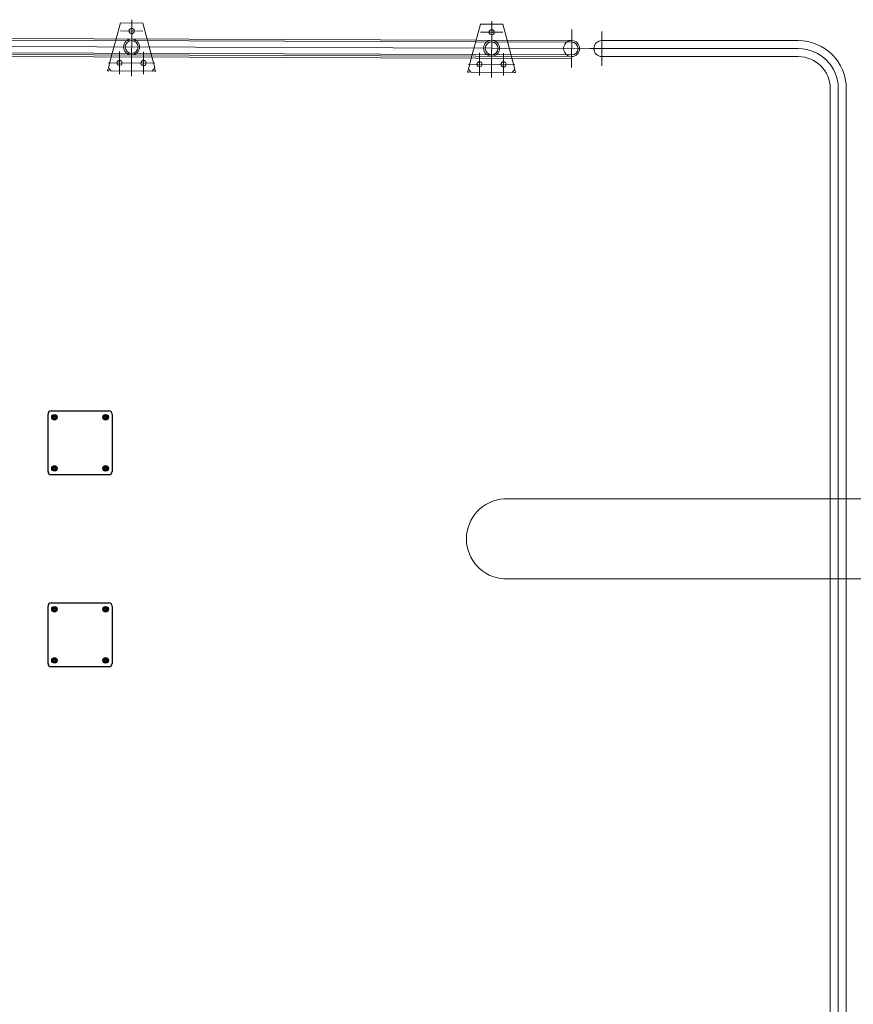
# Model space of a CAD drawing. Extents: x -89225 to 110569, y 13360 to 87647.
# Tile 87 of 256: x 8713 to 11318, y 76009 to 79085. Entities that reach past the tile are written whole.
import ezdxf

# ---------------------------------------------------------------- set-up
doc = ezdxf.new("R2010")
doc.units = 0
doc.layers.add('Beluchtingstank', color=253, linetype='Continuous')
doc.layers.add('Iv-Lines 035', color=4, linetype='Continuous')

# ---------------------------------------------------------------- blocks, each defined once
blk = doc.blocks.new('BAZ Landox')
for p, q in [((1102720.3, -894050.2), (1102900.3, -894050.2)), ((1102710.3, -894240.2), (1102710.3, -894060.2)), ((1102723.8, -894066.5), (1102730.3, -894062.7)), ((1102723.8, -894074), (1102723.8, -894066.5)), ((1102730.3, -894077.7), (1102723.8, -894074)), ((1102730.3, -894062.7), (1102736.8, -894066.5)), ((1102736.8, -894074), (1102730.3, -894077.7)), ((1102736.8, -894066.5), (1102736.8, -894074)), ((1102883.8, -894066.5), (1102890.3, -894062.7)), ((1102883.8, -894074), (1102883.8, -894066.5)), ((1102890.3, -894077.7), (1102883.8, -894074)), ((1102890.3, -894062.7), (1102896.8, -894066.5)), ((1102896.8, -894074), (1102890.3, -894077.7)), ((1102896.8, -894066.5), (1102896.8, -894074)), ((1102910.3, -894060.2), (1102910.3, -894240.2)), ((1102723.8, -894226.5), (1102730.3, -894222.7)), ((1102723.8, -894234), (1102723.8, -894226.5)), ((1102730.3, -894237.7), (1102723.8, -894234)), ((1102730.3, -894222.7), (1102736.8, -894226.5)), ((1102736.8, -894234), (1102730.3, -894237.7)), ((1102736.8, -894226.5), (1102736.8, -894234)), ((1102883.8, -894226.5), (1102890.3, -894222.7)), ((1102883.8, -894234), (1102883.8, -894226.5)), ((1102890.3, -894237.7), (1102883.8, -894234)), ((1102890.3, -894222.7), (1102896.8, -894226.5)), ((1102896.8, -894234), (1102890.3, -894237.7)), ((1102896.8, -894226.5), (1102896.8, -894234)), ((1102900.3, -894250.2), (1102720.3, -894250.2)), ((1102710.3, -894840.2), (1102710.3, -894660.2)), ((1102720.3, -894650.2), (1102900.3, -894650.2)), ((1102723.8, -894666.5), (1102730.3, -894662.7)), ((1102723.8, -894674), (1102723.8, -894666.5)), ((1102730.3, -894662.7), (1102736.8, -894666.5)), ((1102736.8, -894666.5), (1102736.8, -894674)), ((1102883.8, -894666.5), (1102890.3, -894662.7)), ((1102883.8, -894674), (1102883.8, -894666.5)), ((1102890.3, -894662.7), (1102896.8, -894666.5)), ((1102896.8, -894666.5), (1102896.8, -894674)), ((1102910.3, -894660.2), (1102910.3, -894840.2)), ((1102730.3, -894677.7), (1102723.8, -894674)), ((1102736.8, -894674), (1102730.3, -894677.7)), ((1102890.3, -894677.7), (1102883.8, -894674)), ((1102896.8, -894674), (1102890.3, -894677.7)), ((1102900.3, -894850.2), (1102720.3, -894850.2)), ((1102723.8, -894826.5), (1102730.3, -894822.7)), ((1102723.8, -894834), (1102723.8, -894826.5)), ((1102730.3, -894837.7), (1102723.8, -894834)), ((1102730.3, -894822.7), (1102736.8, -894826.5)), ((1102736.8, -894834), (1102730.3, -894837.7)), ((1102736.8, -894826.5), (1102736.8, -894834)), ((1102883.8, -894826.5), (1102890.3, -894822.7)), ((1102883.8, -894834), (1102883.8, -894826.5)), ((1102890.3, -894837.7), (1102883.8, -894834)), ((1102890.3, -894822.7), (1102896.8, -894826.5)), ((1102896.8, -894834), (1102890.3, -894837.7)), ((1102896.8, -894826.5), (1102896.8, -894834))]:
    blk.add_line(p, q)
for centre, radius in [((1102730.3, -894070.2), 8.5), ((1102730.3, -894070.2), 5.85), ((1102730.3, -894070.2), 4), ((1102730.3, -894070.2), 2.96), ((1102890.3, -894070.2), 8.5), ((1102890.3, -894070.2), 5.85), ((1102890.3, -894070.2), 4), ((1102890.3, -894070.2), 2.96), ((1102730.3, -894230.2), 8.5), ((1102730.3, -894230.2), 5.85), ((1102730.3, -894230.2), 4), ((1102730.3, -894230.2), 2.96), ((1102890.3, -894230.2), 8.5), ((1102890.3, -894230.2), 5.85), ((1102890.3, -894230.2), 4), ((1102890.3, -894230.2), 2.96), ((1102730.3, -894670.2), 8.5), ((1102730.3, -894670.2), 5.85), ((1102730.3, -894670.2), 4), ((1102730.3, -894670.2), 2.96), ((1102890.3, -894670.2), 8.5), ((1102890.3, -894670.2), 5.85), ((1102890.3, -894670.2), 4), ((1102890.3, -894670.2), 2.96), ((1102730.3, -894830.2), 8.5), ((1102730.3, -894830.2), 5.85), ((1102730.3, -894830.2), 4), ((1102730.3, -894830.2), 2.96), ((1102890.3, -894830.2), 8.5), ((1102890.3, -894830.2), 5.85), ((1102890.3, -894830.2), 4), ((1102890.3, -894830.2), 2.96)]:
    blk.add_circle(centre, radius)
for centre, start, end in [((1102720.3, -894060.2), 90, 180), ((1102900.3, -894060.2), 0, 90), ((1102720.3, -894240.2), 180, 270), ((1102900.3, -894240.2), 270, 0), ((1102720.3, -894660.2), 90, 180), ((1102900.3, -894660.2), 0, 90), ((1102720.3, -894840.2), 180, 270), ((1102900.3, -894840.2), 270, 0)]:
    blk.add_arc(centre, 10, start, end)

msp = doc.modelspace()

# ---------------------------------------------------------------- linework, layer by layer
at = {"layer": 'Beluchtingstank', "lineweight": 9, "ltscale": 0.01}
for p, q in [((9027.6, 79075.3), (9014.1, 79025.3)), ((9097.6, 79075), (9027.6, 79075.3)), ((9062.6, 79085.4), (9062, 78909.3)), ((9097.6, 79075), (9110.7, 79025)), ((10187.6, 79081.3), (10187, 78905.2)), ((9097.7, 79050), (9027.2, 79050.3)), ((10152.6, 79071.2), (10139.1, 79021.2)), ((10152.2, 79046.2), (10222.7, 79045.9)), ((10152.6, 79071.2), (10222.6, 79070.9)), ((10222.6, 79070.9), (10235.7, 79020.9)), ((10437.5, 79054.5), (10437.1, 78935.8)), ((10531.8, 78941.6), (10531.8, 79048.5)), ((10496.7, 78995), (5377.9, 79013.5)), ((5437.4, 79038.3), (10437.4, 79020.2)), ((5437.4, 79033.3), (10437.4, 79015.2)), ((9014.1, 79025.3), (8998.9, 78969.4)), ((9110.7, 79025), (9125.5, 78968.9)), ((10139.1, 79021.2), (10123.9, 78965.3)), ((10235.7, 79020.9), (10250.4, 78964.8)), ((11145.7, 79020.1), (10531.8, 79020.1)), ((5437.2, 78988.3), (10437.2, 78970.2)), ((5437.2, 78982.3), (10437.2, 78964.2)), ((5437.3, 78993.3), (10437.2, 78975.2)), ((9024.7, 78985.5), (9024.5, 78915)), ((9099.7, 78985.3), (9099.5, 78914.8)), ((10149.7, 78981.5), (10149.5, 78911)), ((10224.7, 78981.2), (10224.5, 78910.7)), ((11145.7, 78995.1), (10494.3, 78995.1)), ((9134.9, 78949.9), (8989.4, 78950.4)), ((8998.9, 78969.4), (8989.6, 78935.1)), ((9125.5, 78968.9), (9134.5, 78934.5)), ((10123.9, 78965.3), (10114.6, 78931)), ((10250.4, 78964.8), (10259.5, 78930.5)), ((10437.2, 78970.2), (10437.2, 78964.2)), ((11145.7, 78970.1), (10531.8, 78970.1)), ((8988.5, 78930.8), (8987, 78925.4)), ((8992.6, 78925.4), (8987, 78925.4)), ((8989.6, 78935.1), (8997, 78925.4)), ((9127, 78924.9), (8997, 78925.4)), ((9134.5, 78934.5), (9127, 78924.9)), ((9137, 78924.9), (9131.5, 78924.9)), ((9135.6, 78930.2), (9137, 78924.9)), ((10113.5, 78926.7), (10112, 78921.3)), ((10112, 78921.3), (10117.6, 78921.3)), ((10114.4, 78946.3), (10259.9, 78945.8)), ((10114.6, 78931), (10122, 78921.3)), ((10122, 78921.3), (10252, 78920.8)), ((10259.5, 78930.5), (10252, 78920.8)), ((10256.5, 78920.8), (10262, 78920.8)), ((10260.6, 78926.2), (10262, 78920.8)), ((11245.7, 57312.7), (11245.7, 78870.1)), ((11270.7, 57312.7), (11270.7, 78870.1)), ((11295.7, 57312.7), (11295.7, 78870.1)), ((11425.9, 77588.1), (10226, 77588.1)), ((11425.9, 77338.1), (10226, 77338.1))]:
    msp.add_line(p, q, dxfattribs=at)
for centre, radius in [((9062.5, 79050.1), 8), ((10187.5, 79046.1), 8), ((9062.3, 79000.1), 25), ((9062.3, 79000.1), 20), ((10187.3, 78996.1), 25), ((10187.3, 78996.1), 20), ((9024.6, 78950.3), 8), ((9099.6, 78950), 8), ((10149.6, 78946.2), 8), ((10224.6, 78945.9), 8)]:
    msp.add_circle(centre, radius, dxfattribs=at)
for centre, radius, start, end in [((10437.3, 78995.2), 25, 89.7927, 269.7927), ((10437.3, 78995.2), 25, 269.7927, 89.7927), ((10437.3, 78995.2), 20, 269.7927, 89.7927), ((10531.8, 78995), 24.9, 90, 270), ((11145.7, 78870.1), 150, 0, 90), ((11145.7, 78870.1), 125, 0, 90), ((11145.7, 78870.1), 100, 0, 90), ((10234, 77463.1), 125.3, 93.679, 266.321)]:
    msp.add_arc(centre, radius, start, end, dxfattribs=at)

# ---------------------------------------------------------------- block references
at = {"layer": 'Iv-Lines 035'}
msp.add_blockref('BAZ Landox', (-1093909.2, 971913.3), dxfattribs=at)

doc.saveas('drawing.dxf')
